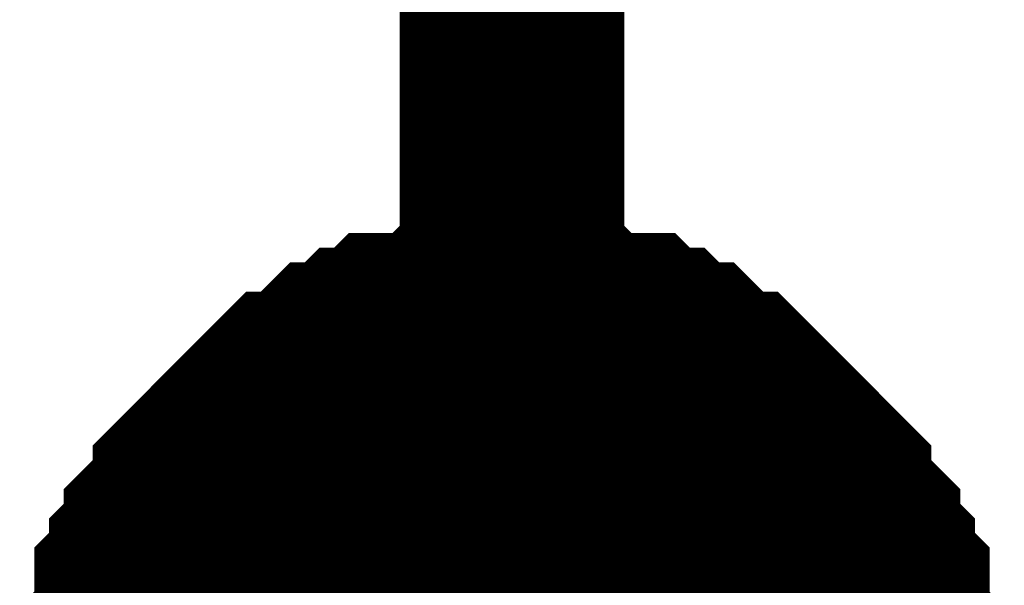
# Model space of a CAD drawing. Header units: inches. Extents: x 0 to 292, y 0 to 193.
# Tile 7 of 189: x 27.4 to 28.713, y 128.634 to 129.387. Entities that reach past the tile are written whole.
import ezdxf

# ---------------------------------------------------------------- set-up
doc = ezdxf.new("R2010")
doc.units = ezdxf.units.IN
doc.layers.add('Sheet', color=255, linetype='Continuous')

msp = doc.modelspace()

# ---------------------------------------------------------------- linework, layer by layer
at = {"layer": 'Sheet'}
for points in [[(28.0566, 128.4659, 0.2997, 0.2997, 0), (28.0566, 131.5455, 0.2997, 0.2997, 0)], [(27.55, 128.4659, 0.2997, 0.2997, 0), (27.55, 128.4854, 0.2997, 0.2997, 0), (27.55, 128.5244, 0.2997, 0.2997, 0), (27.55, 128.5439, 0.2997, 0.2997, 0), (27.5695, 128.5634, 0.2997, 0.2997, 0), (27.5695, 128.5829, 0.2997, 0.2997, 0), (27.5695, 128.6219, 0.2997, 0.2997, 0), (27.589, 128.6414, 0.2997, 0.2997, 0), (27.589, 128.6608, 0.2997, 0.2997, 0), (27.6084, 128.6803, 0.2997, 0.2997, 0), (27.6084, 128.6998, 0.2997, 0.2997, 0), (27.6279, 128.7193, 0.2997, 0.2997, 0), (27.6474, 128.7388, 0.2997, 0.2997, 0), (27.6474, 128.7583, 0.2997, 0.2997, 0), (27.6669, 128.7778, 0.2997, 0.2997, 0), (27.6864, 128.7973, 0.2997, 0.2997, 0), (27.7059, 128.8168, 0.2997, 0.2997, 0), (27.7253, 128.8363, 0.2997, 0.2997, 0), (27.7448, 128.8558, 0.2997, 0.2997, 0), (27.7643, 128.8753, 0.2997, 0.2997, 0), (27.7838, 128.8753, 0.2997, 0.2997, 0), (27.8033, 128.8947, 0.2997, 0.2997, 0), (27.8228, 128.9142, 0.2997, 0.2997, 0), (27.8422, 128.9142, 0.2997, 0.2997, 0), (27.8617, 128.9337, 0.2997, 0.2997, 0), (27.8812, 128.9337, 0.2997, 0.2997, 0), (27.9007, 128.9532, 0.2997, 0.2997, 0), (27.9397, 128.9532, 0.2997, 0.2997, 0), (27.9591, 128.9532, 0.2997, 0.2997, 0), (27.9786, 128.9727, 0.2997, 0.2997, 0), (27.9981, 128.9727, 0.2997, 0.2997, 0), (28.0371, 128.9727, 0.2997, 0.2997, 0), (28.0566, 128.9727, 0.2997, 0.2997, 0)], [(27.55, 128.4659, 0.2997, 0.2997, 0), (27.55, 128.4854, 0.2997, 0.2997, 0), (27.55, 128.5244, 0.2997, 0.2997, 0), (27.55, 128.5439, 0.2997, 0.2997, 0), (27.5695, 128.5634, 0.2997, 0.2997, 0), (27.5695, 128.5829, 0.2997, 0.2997, 0), (27.5695, 128.6219, 0.2997, 0.2997, 0), (27.589, 128.6414, 0.2997, 0.2997, 0), (27.589, 128.6608, 0.2997, 0.2997, 0), (27.6084, 128.6803, 0.2997, 0.2997, 0), (27.6084, 128.6998, 0.2997, 0.2997, 0), (27.6279, 128.7193, 0.2997, 0.2997, 0), (27.6474, 128.7388, 0.2997, 0.2997, 0), (27.6474, 128.7583, 0.2997, 0.2997, 0), (27.6669, 128.7778, 0.2997, 0.2997, 0), (27.6864, 128.7973, 0.2997, 0.2997, 0), (27.7059, 128.8168, 0.2997, 0.2997, 0), (27.7253, 128.8363, 0.2997, 0.2997, 0), (27.7448, 128.8558, 0.2997, 0.2997, 0), (27.7643, 128.8753, 0.2997, 0.2997, 0), (27.7838, 128.8753, 0.2997, 0.2997, 0), (27.8033, 128.8947, 0.2997, 0.2997, 0), (27.8228, 128.9142, 0.2997, 0.2997, 0), (27.8422, 128.9142, 0.2997, 0.2997, 0), (27.8617, 128.9337, 0.2997, 0.2997, 0), (27.8812, 128.9337, 0.2997, 0.2997, 0), (27.9007, 128.9532, 0.2997, 0.2997, 0), (27.9397, 128.9532, 0.2997, 0.2997, 0), (27.9591, 128.9532, 0.2997, 0.2997, 0), (27.9786, 128.9727, 0.2997, 0.2997, 0), (27.9981, 128.9727, 0.2997, 0.2997, 0), (28.0371, 128.9727, 0.2997, 0.2997, 0), (28.0566, 128.9727, 0.2997, 0.2997, 0)], [(27.55, 128.4659, 0.2997, 0.2997, 0), (27.55, 128.4854, 0.2997, 0.2997, 0), (27.55, 128.5244, 0.2997, 0.2997, 0), (27.55, 128.5439, 0.2997, 0.2997, 0), (27.5695, 128.5634, 0.2997, 0.2997, 0), (27.5695, 128.5829, 0.2997, 0.2997, 0), (27.5695, 128.6219, 0.2997, 0.2997, 0), (27.589, 128.6414, 0.2997, 0.2997, 0), (27.589, 128.6608, 0.2997, 0.2997, 0), (27.6084, 128.6803, 0.2997, 0.2997, 0), (27.6084, 128.6998, 0.2997, 0.2997, 0), (27.6279, 128.7193, 0.2997, 0.2997, 0), (27.6474, 128.7388, 0.2997, 0.2997, 0), (27.6474, 128.7583, 0.2997, 0.2997, 0), (27.6669, 128.7778, 0.2997, 0.2997, 0), (27.6864, 128.7973, 0.2997, 0.2997, 0), (27.7059, 128.8168, 0.2997, 0.2997, 0), (27.7253, 128.8363, 0.2997, 0.2997, 0), (27.7448, 128.8558, 0.2997, 0.2997, 0), (27.7643, 128.8753, 0.2997, 0.2997, 0), (27.7838, 128.8753, 0.2997, 0.2997, 0), (27.8033, 128.8947, 0.2997, 0.2997, 0), (27.8228, 128.9142, 0.2997, 0.2997, 0), (27.8422, 128.9142, 0.2997, 0.2997, 0), (27.8617, 128.9337, 0.2997, 0.2997, 0), (27.8812, 128.9337, 0.2997, 0.2997, 0), (27.9007, 128.9532, 0.2997, 0.2997, 0), (27.9397, 128.9532, 0.2997, 0.2997, 0), (27.9591, 128.9532, 0.2997, 0.2997, 0), (27.9786, 128.9727, 0.2997, 0.2997, 0), (27.9981, 128.9727, 0.2997, 0.2997, 0), (28.0371, 128.9727, 0.2997, 0.2997, 0), (28.0566, 128.9727, 0.2997, 0.2997, 0)], [(27.55, 128.4659, 0.2997, 0.2997, 0), (27.55, 128.4854, 0.2997, 0.2997, 0), (27.55, 128.5244, 0.2997, 0.2997, 0), (27.55, 128.5439, 0.2997, 0.2997, 0), (27.5695, 128.5634, 0.2997, 0.2997, 0), (27.5695, 128.5829, 0.2997, 0.2997, 0), (27.5695, 128.6219, 0.2997, 0.2997, 0), (27.589, 128.6414, 0.2997, 0.2997, 0), (27.589, 128.6608, 0.2997, 0.2997, 0), (27.6084, 128.6803, 0.2997, 0.2997, 0), (27.6084, 128.6998, 0.2997, 0.2997, 0), (27.6279, 128.7193, 0.2997, 0.2997, 0), (27.6474, 128.7388, 0.2997, 0.2997, 0), (27.6474, 128.7583, 0.2997, 0.2997, 0), (27.6669, 128.7778, 0.2997, 0.2997, 0), (27.6864, 128.7973, 0.2997, 0.2997, 0), (27.7059, 128.8168, 0.2997, 0.2997, 0), (27.7253, 128.8363, 0.2997, 0.2997, 0), (27.7448, 128.8558, 0.2997, 0.2997, 0), (27.7643, 128.8753, 0.2997, 0.2997, 0), (27.7838, 128.8753, 0.2997, 0.2997, 0), (27.8033, 128.8947, 0.2997, 0.2997, 0), (27.8228, 128.9142, 0.2997, 0.2997, 0), (27.8422, 128.9142, 0.2997, 0.2997, 0), (27.8617, 128.9337, 0.2997, 0.2997, 0), (27.8812, 128.9337, 0.2997, 0.2997, 0), (27.9007, 128.9532, 0.2997, 0.2997, 0), (27.9397, 128.9532, 0.2997, 0.2997, 0), (27.9591, 128.9532, 0.2997, 0.2997, 0), (27.9786, 128.9727, 0.2997, 0.2997, 0), (27.9981, 128.9727, 0.2997, 0.2997, 0), (28.0371, 128.9727, 0.2997, 0.2997, 0), (28.0566, 128.9727, 0.2997, 0.2997, 0)], [(27.55, 128.4659, 0.2997, 0.2997, 0), (27.55, 128.4854, 0.2997, 0.2997, 0), (27.55, 128.5244, 0.2997, 0.2997, 0), (27.55, 128.5439, 0.2997, 0.2997, 0), (27.5695, 128.5634, 0.2997, 0.2997, 0), (27.5695, 128.5829, 0.2997, 0.2997, 0), (27.5695, 128.6219, 0.2997, 0.2997, 0), (27.589, 128.6414, 0.2997, 0.2997, 0), (27.589, 128.6608, 0.2997, 0.2997, 0), (27.6084, 128.6803, 0.2997, 0.2997, 0), (27.6084, 128.6998, 0.2997, 0.2997, 0), (27.6279, 128.7193, 0.2997, 0.2997, 0), (27.6474, 128.7388, 0.2997, 0.2997, 0), (27.6474, 128.7583, 0.2997, 0.2997, 0), (27.6669, 128.7778, 0.2997, 0.2997, 0), (27.6864, 128.7973, 0.2997, 0.2997, 0), (27.7059, 128.8168, 0.2997, 0.2997, 0), (27.7253, 128.8363, 0.2997, 0.2997, 0), (27.7448, 128.8558, 0.2997, 0.2997, 0), (27.7643, 128.8753, 0.2997, 0.2997, 0), (27.7838, 128.8753, 0.2997, 0.2997, 0), (27.8033, 128.8947, 0.2997, 0.2997, 0), (27.8228, 128.9142, 0.2997, 0.2997, 0), (27.8422, 128.9142, 0.2997, 0.2997, 0), (27.8617, 128.9337, 0.2997, 0.2997, 0), (27.8812, 128.9337, 0.2997, 0.2997, 0), (27.9007, 128.9532, 0.2997, 0.2997, 0), (27.9397, 128.9532, 0.2997, 0.2997, 0), (27.9591, 128.9532, 0.2997, 0.2997, 0), (27.9786, 128.9727, 0.2997, 0.2997, 0), (27.9981, 128.9727, 0.2997, 0.2997, 0), (28.0371, 128.9727, 0.2997, 0.2997, 0), (28.0566, 128.9727, 0.2997, 0.2997, 0)], [(27.55, 128.4659, 0.2997, 0.2997, 0), (27.55, 128.4854, 0.2997, 0.2997, 0), (27.55, 128.5244, 0.2997, 0.2997, 0), (27.55, 128.5439, 0.2997, 0.2997, 0), (27.5695, 128.5634, 0.2997, 0.2997, 0), (27.5695, 128.5829, 0.2997, 0.2997, 0), (27.5695, 128.6219, 0.2997, 0.2997, 0), (27.589, 128.6414, 0.2997, 0.2997, 0), (27.589, 128.6608, 0.2997, 0.2997, 0), (27.6084, 128.6803, 0.2997, 0.2997, 0), (27.6084, 128.6998, 0.2997, 0.2997, 0), (27.6279, 128.7193, 0.2997, 0.2997, 0), (27.6474, 128.7388, 0.2997, 0.2997, 0), (27.6474, 128.7583, 0.2997, 0.2997, 0), (27.6669, 128.7778, 0.2997, 0.2997, 0), (27.6864, 128.7973, 0.2997, 0.2997, 0), (27.7059, 128.8168, 0.2997, 0.2997, 0), (27.7253, 128.8363, 0.2997, 0.2997, 0), (27.7448, 128.8558, 0.2997, 0.2997, 0), (27.7643, 128.8753, 0.2997, 0.2997, 0), (27.7838, 128.8753, 0.2997, 0.2997, 0), (27.8033, 128.8947, 0.2997, 0.2997, 0), (27.8228, 128.9142, 0.2997, 0.2997, 0), (27.8422, 128.9142, 0.2997, 0.2997, 0), (27.8617, 128.9337, 0.2997, 0.2997, 0), (27.8812, 128.9337, 0.2997, 0.2997, 0), (27.9007, 128.9532, 0.2997, 0.2997, 0), (27.9397, 128.9532, 0.2997, 0.2997, 0), (27.9591, 128.9532, 0.2997, 0.2997, 0), (27.9786, 128.9727, 0.2997, 0.2997, 0), (27.9981, 128.9727, 0.2997, 0.2997, 0), (28.0371, 128.9727, 0.2997, 0.2997, 0), (28.0566, 128.9727, 0.2997, 0.2997, 0)], [(28.0566, 128.9727, 0.2997, 0.2997, 0), (28.0566, 128.9727, 0.2997, 0.2997, 0)], [(28.0566, 128.9727, 0.2997, 0.2997, 0), (28.076, 128.9727, 0.2997, 0.2997, 0), (28.115, 128.9727, 0.2997, 0.2997, 0), (28.1345, 128.9727, 0.2997, 0.2997, 0), (28.154, 128.9532, 0.2997, 0.2997, 0), (28.1735, 128.9532, 0.2997, 0.2997, 0), (28.2124, 128.9532, 0.2997, 0.2997, 0), (28.2319, 128.9337, 0.2997, 0.2997, 0), (28.2514, 128.9337, 0.2997, 0.2997, 0), (28.2709, 128.9142, 0.2997, 0.2997, 0), (28.2904, 128.9142, 0.2997, 0.2997, 0), (28.3099, 128.8947, 0.2997, 0.2997, 0), (28.3293, 128.8753, 0.2997, 0.2997, 0), (28.3488, 128.8753, 0.2997, 0.2997, 0), (28.3683, 128.8558, 0.2997, 0.2997, 0), (28.3878, 128.8363, 0.2997, 0.2997, 0), (28.4073, 128.8168, 0.2997, 0.2997, 0), (28.4268, 128.7973, 0.2997, 0.2997, 0), (28.4462, 128.7778, 0.2997, 0.2997, 0), (28.4657, 128.7583, 0.2997, 0.2997, 0), (28.4657, 128.7388, 0.2997, 0.2997, 0), (28.4852, 128.7193, 0.2997, 0.2997, 0), (28.5047, 128.6998, 0.2997, 0.2997, 0), (28.5047, 128.6803, 0.2997, 0.2997, 0), (28.5242, 128.6608, 0.2997, 0.2997, 0), (28.5242, 128.6414, 0.2997, 0.2997, 0), (28.5437, 128.6219, 0.2997, 0.2997, 0), (28.5437, 128.5829, 0.2997, 0.2997, 0), (28.5437, 128.5634, 0.2997, 0.2997, 0), (28.5631, 128.5439, 0.2997, 0.2997, 0), (28.5631, 128.5244, 0.2997, 0.2997, 0), (28.5631, 128.4854, 0.2997, 0.2997, 0), (28.5631, 128.4659, 0.2997, 0.2997, 0)], [(28.0566, 128.9727, 0.2997, 0.2997, 0), (28.0566, 128.9727, 0.2997, 0.2997, 0)], [(28.0566, 128.9727, 0.2997, 0.2997, 0), (28.076, 128.9727, 0.2997, 0.2997, 0), (28.115, 128.9727, 0.2997, 0.2997, 0), (28.1345, 128.9727, 0.2997, 0.2997, 0), (28.154, 128.9532, 0.2997, 0.2997, 0), (28.1735, 128.9532, 0.2997, 0.2997, 0), (28.2124, 128.9532, 0.2997, 0.2997, 0), (28.2319, 128.9337, 0.2997, 0.2997, 0), (28.2514, 128.9337, 0.2997, 0.2997, 0), (28.2709, 128.9142, 0.2997, 0.2997, 0), (28.2904, 128.9142, 0.2997, 0.2997, 0), (28.3099, 128.8947, 0.2997, 0.2997, 0), (28.3293, 128.8753, 0.2997, 0.2997, 0), (28.3488, 128.8753, 0.2997, 0.2997, 0), (28.3683, 128.8558, 0.2997, 0.2997, 0), (28.3878, 128.8363, 0.2997, 0.2997, 0), (28.4073, 128.8168, 0.2997, 0.2997, 0), (28.4268, 128.7973, 0.2997, 0.2997, 0), (28.4462, 128.7778, 0.2997, 0.2997, 0), (28.4657, 128.7583, 0.2997, 0.2997, 0), (28.4657, 128.7388, 0.2997, 0.2997, 0), (28.4852, 128.7193, 0.2997, 0.2997, 0), (28.5047, 128.6998, 0.2997, 0.2997, 0), (28.5047, 128.6803, 0.2997, 0.2997, 0), (28.5242, 128.6608, 0.2997, 0.2997, 0), (28.5242, 128.6414, 0.2997, 0.2997, 0), (28.5437, 128.6219, 0.2997, 0.2997, 0), (28.5437, 128.5829, 0.2997, 0.2997, 0), (28.5437, 128.5634, 0.2997, 0.2997, 0), (28.5631, 128.5439, 0.2997, 0.2997, 0), (28.5631, 128.5244, 0.2997, 0.2997, 0), (28.5631, 128.4854, 0.2997, 0.2997, 0), (28.5631, 128.4659, 0.2997, 0.2997, 0)], [(28.0566, 128.9727, 0.2997, 0.2997, 0), (28.0566, 128.9727, 0.2997, 0.2997, 0)], [(28.0566, 128.9727, 0.2997, 0.2997, 0), (28.076, 128.9727, 0.2997, 0.2997, 0), (28.115, 128.9727, 0.2997, 0.2997, 0), (28.1345, 128.9727, 0.2997, 0.2997, 0), (28.154, 128.9532, 0.2997, 0.2997, 0), (28.1735, 128.9532, 0.2997, 0.2997, 0), (28.2124, 128.9532, 0.2997, 0.2997, 0), (28.2319, 128.9337, 0.2997, 0.2997, 0), (28.2514, 128.9337, 0.2997, 0.2997, 0), (28.2709, 128.9142, 0.2997, 0.2997, 0), (28.2904, 128.9142, 0.2997, 0.2997, 0), (28.3099, 128.8947, 0.2997, 0.2997, 0), (28.3293, 128.8753, 0.2997, 0.2997, 0), (28.3488, 128.8753, 0.2997, 0.2997, 0), (28.3683, 128.8558, 0.2997, 0.2997, 0), (28.3878, 128.8363, 0.2997, 0.2997, 0), (28.4073, 128.8168, 0.2997, 0.2997, 0), (28.4268, 128.7973, 0.2997, 0.2997, 0), (28.4462, 128.7778, 0.2997, 0.2997, 0), (28.4657, 128.7583, 0.2997, 0.2997, 0), (28.4657, 128.7388, 0.2997, 0.2997, 0), (28.4852, 128.7193, 0.2997, 0.2997, 0), (28.5047, 128.6998, 0.2997, 0.2997, 0), (28.5047, 128.6803, 0.2997, 0.2997, 0), (28.5242, 128.6608, 0.2997, 0.2997, 0), (28.5242, 128.6414, 0.2997, 0.2997, 0), (28.5437, 128.6219, 0.2997, 0.2997, 0), (28.5437, 128.5829, 0.2997, 0.2997, 0), (28.5437, 128.5634, 0.2997, 0.2997, 0), (28.5631, 128.5439, 0.2997, 0.2997, 0), (28.5631, 128.5244, 0.2997, 0.2997, 0), (28.5631, 128.4854, 0.2997, 0.2997, 0), (28.5631, 128.4659, 0.2997, 0.2997, 0)], [(28.0566, 128.9727, 0.2997, 0.2997, 0), (28.0566, 128.9727, 0.2997, 0.2997, 0)], [(28.0566, 128.9727, 0.2997, 0.2997, 0), (28.076, 128.9727, 0.2997, 0.2997, 0), (28.115, 128.9727, 0.2997, 0.2997, 0), (28.1345, 128.9727, 0.2997, 0.2997, 0), (28.154, 128.9532, 0.2997, 0.2997, 0), (28.1735, 128.9532, 0.2997, 0.2997, 0), (28.2124, 128.9532, 0.2997, 0.2997, 0), (28.2319, 128.9337, 0.2997, 0.2997, 0), (28.2514, 128.9337, 0.2997, 0.2997, 0), (28.2709, 128.9142, 0.2997, 0.2997, 0), (28.2904, 128.9142, 0.2997, 0.2997, 0), (28.3099, 128.8947, 0.2997, 0.2997, 0), (28.3293, 128.8753, 0.2997, 0.2997, 0), (28.3488, 128.8753, 0.2997, 0.2997, 0), (28.3683, 128.8558, 0.2997, 0.2997, 0), (28.3878, 128.8363, 0.2997, 0.2997, 0), (28.4073, 128.8168, 0.2997, 0.2997, 0), (28.4268, 128.7973, 0.2997, 0.2997, 0), (28.4462, 128.7778, 0.2997, 0.2997, 0), (28.4657, 128.7583, 0.2997, 0.2997, 0), (28.4657, 128.7388, 0.2997, 0.2997, 0), (28.4852, 128.7193, 0.2997, 0.2997, 0), (28.5047, 128.6998, 0.2997, 0.2997, 0), (28.5047, 128.6803, 0.2997, 0.2997, 0), (28.5242, 128.6608, 0.2997, 0.2997, 0), (28.5242, 128.6414, 0.2997, 0.2997, 0), (28.5437, 128.6219, 0.2997, 0.2997, 0), (28.5437, 128.5829, 0.2997, 0.2997, 0), (28.5437, 128.5634, 0.2997, 0.2997, 0), (28.5631, 128.5439, 0.2997, 0.2997, 0), (28.5631, 128.5244, 0.2997, 0.2997, 0), (28.5631, 128.4854, 0.2997, 0.2997, 0), (28.5631, 128.4659, 0.2997, 0.2997, 0)], [(28.0566, 128.9727, 0.2997, 0.2997, 0), (28.0566, 128.9727, 0.2997, 0.2997, 0)], [(28.0566, 128.9727, 0.2997, 0.2997, 0), (28.076, 128.9727, 0.2997, 0.2997, 0), (28.115, 128.9727, 0.2997, 0.2997, 0), (28.1345, 128.9727, 0.2997, 0.2997, 0), (28.154, 128.9532, 0.2997, 0.2997, 0), (28.1735, 128.9532, 0.2997, 0.2997, 0), (28.2124, 128.9532, 0.2997, 0.2997, 0), (28.2319, 128.9337, 0.2997, 0.2997, 0), (28.2514, 128.9337, 0.2997, 0.2997, 0), (28.2709, 128.9142, 0.2997, 0.2997, 0), (28.2904, 128.9142, 0.2997, 0.2997, 0), (28.3099, 128.8947, 0.2997, 0.2997, 0), (28.3293, 128.8753, 0.2997, 0.2997, 0), (28.3488, 128.8753, 0.2997, 0.2997, 0), (28.3683, 128.8558, 0.2997, 0.2997, 0), (28.3878, 128.8363, 0.2997, 0.2997, 0), (28.4073, 128.8168, 0.2997, 0.2997, 0), (28.4268, 128.7973, 0.2997, 0.2997, 0), (28.4462, 128.7778, 0.2997, 0.2997, 0), (28.4657, 128.7583, 0.2997, 0.2997, 0), (28.4657, 128.7388, 0.2997, 0.2997, 0), (28.4852, 128.7193, 0.2997, 0.2997, 0), (28.5047, 128.6998, 0.2997, 0.2997, 0), (28.5047, 128.6803, 0.2997, 0.2997, 0), (28.5242, 128.6608, 0.2997, 0.2997, 0), (28.5242, 128.6414, 0.2997, 0.2997, 0), (28.5437, 128.6219, 0.2997, 0.2997, 0), (28.5437, 128.5829, 0.2997, 0.2997, 0), (28.5437, 128.5634, 0.2997, 0.2997, 0), (28.5631, 128.5439, 0.2997, 0.2997, 0), (28.5631, 128.5244, 0.2997, 0.2997, 0), (28.5631, 128.4854, 0.2997, 0.2997, 0), (28.5631, 128.4659, 0.2997, 0.2997, 0)], [(28.0566, 128.9727, 0.2997, 0.2997, 0), (28.0566, 128.9727, 0.2997, 0.2997, 0)], [(28.0566, 128.9727, 0.2997, 0.2997, 0), (28.076, 128.9727, 0.2997, 0.2997, 0), (28.115, 128.9727, 0.2997, 0.2997, 0), (28.1345, 128.9727, 0.2997, 0.2997, 0), (28.154, 128.9532, 0.2997, 0.2997, 0), (28.1735, 128.9532, 0.2997, 0.2997, 0), (28.2124, 128.9532, 0.2997, 0.2997, 0), (28.2319, 128.9337, 0.2997, 0.2997, 0), (28.2514, 128.9337, 0.2997, 0.2997, 0), (28.2709, 128.9142, 0.2997, 0.2997, 0), (28.2904, 128.9142, 0.2997, 0.2997, 0), (28.3099, 128.8947, 0.2997, 0.2997, 0), (28.3293, 128.8753, 0.2997, 0.2997, 0), (28.3488, 128.8753, 0.2997, 0.2997, 0), (28.3683, 128.8558, 0.2997, 0.2997, 0), (28.3878, 128.8363, 0.2997, 0.2997, 0), (28.4073, 128.8168, 0.2997, 0.2997, 0), (28.4268, 128.7973, 0.2997, 0.2997, 0), (28.4462, 128.7778, 0.2997, 0.2997, 0), (28.4657, 128.7583, 0.2997, 0.2997, 0), (28.4657, 128.7388, 0.2997, 0.2997, 0), (28.4852, 128.7193, 0.2997, 0.2997, 0), (28.5047, 128.6998, 0.2997, 0.2997, 0), (28.5047, 128.6803, 0.2997, 0.2997, 0), (28.5242, 128.6608, 0.2997, 0.2997, 0), (28.5242, 128.6414, 0.2997, 0.2997, 0), (28.5437, 128.6219, 0.2997, 0.2997, 0), (28.5437, 128.5829, 0.2997, 0.2997, 0), (28.5437, 128.5634, 0.2997, 0.2997, 0), (28.5631, 128.5439, 0.2997, 0.2997, 0), (28.5631, 128.5244, 0.2997, 0.2997, 0), (28.5631, 128.4854, 0.2997, 0.2997, 0), (28.5631, 128.4659, 0.2997, 0.2997, 0)], [(27.5695, 128.5829, 0.0991, 0.0991, 0), (27.5695, 128.6219, 0.0991, 0.0991, 0), (27.589, 128.6414, 0.0991, 0.0991, 0), (27.589, 128.6608, 0.0991, 0.0991, 0), (27.6084, 128.6803, 0.0991, 0.0991, 0), (27.6084, 128.6998, 0.0991, 0.0991, 0), (27.6279, 128.7193, 0.0991, 0.0991, 0), (27.6474, 128.7388, 0.0991, 0.0991, 0), (27.6474, 128.7583, 0.0991, 0.0991, 0), (27.6669, 128.7778, 0.0991, 0.0991, 0), (27.6864, 128.7973, 0.0991, 0.0991, 0), (27.7059, 128.8168, 0.0991, 0.0991, 0), (27.7253, 128.8363, 0.0991, 0.0991, 0), (27.7448, 128.8558, 0.0991, 0.0991, 0), (27.7643, 128.8753, 0.0991, 0.0991, 0), (27.7838, 128.8753, 0.0991, 0.0991, 0), (27.8033, 128.8947, 0.0991, 0.0991, 0), (27.8228, 128.9142, 0.0991, 0.0991, 0), (27.8422, 128.9142, 0.0991, 0.0991, 0), (27.8617, 128.9337, 0.0991, 0.0991, 0), (27.8812, 128.9337, 0.0991, 0.0991, 0), (27.9007, 128.9532, 0.0991, 0.0991, 0), (27.9397, 128.9532, 0.0991, 0.0991, 0), (27.9591, 128.9532, 0.0991, 0.0991, 0), (27.9786, 128.9727, 0.0991, 0.0991, 0), (27.9981, 128.9727, 0.0991, 0.0991, 0), (28.0371, 128.9727, 0.0991, 0.0991, 0), (28.0566, 128.9727, 0.0991, 0.0991, 0)], [(27.5695, 128.5829, 0.0991, 0.0991, 0), (27.5695, 128.6219, 0.0991, 0.0991, 0), (27.589, 128.6414, 0.0991, 0.0991, 0), (27.589, 128.6608, 0.0991, 0.0991, 0), (27.6084, 128.6803, 0.0991, 0.0991, 0), (27.6084, 128.6998, 0.0991, 0.0991, 0), (27.6279, 128.7193, 0.0991, 0.0991, 0), (27.6474, 128.7388, 0.0991, 0.0991, 0), (27.6474, 128.7583, 0.0991, 0.0991, 0), (27.6669, 128.7778, 0.0991, 0.0991, 0), (27.6864, 128.7973, 0.0991, 0.0991, 0), (27.7059, 128.8168, 0.0991, 0.0991, 0), (27.7253, 128.8363, 0.0991, 0.0991, 0), (27.7448, 128.8558, 0.0991, 0.0991, 0), (27.7643, 128.8753, 0.0991, 0.0991, 0), (27.7838, 128.8753, 0.0991, 0.0991, 0), (27.8033, 128.8947, 0.0991, 0.0991, 0), (27.8228, 128.9142, 0.0991, 0.0991, 0), (27.8422, 128.9142, 0.0991, 0.0991, 0), (27.8617, 128.9337, 0.0991, 0.0991, 0), (27.8812, 128.9337, 0.0991, 0.0991, 0), (27.9007, 128.9532, 0.0991, 0.0991, 0), (27.9397, 128.9532, 0.0991, 0.0991, 0), (27.9591, 128.9532, 0.0991, 0.0991, 0), (27.9786, 128.9727, 0.0991, 0.0991, 0), (27.9981, 128.9727, 0.0991, 0.0991, 0), (28.0371, 128.9727, 0.0991, 0.0991, 0), (28.0566, 128.9727, 0.0991, 0.0991, 0)], [(27.5695, 128.5829, 0.0991, 0.0991, 0), (27.5695, 128.6219, 0.0991, 0.0991, 0), (27.589, 128.6414, 0.0991, 0.0991, 0), (27.589, 128.6608, 0.0991, 0.0991, 0), (27.6084, 128.6803, 0.0991, 0.0991, 0), (27.6084, 128.6998, 0.0991, 0.0991, 0), (27.6279, 128.7193, 0.0991, 0.0991, 0), (27.6474, 128.7388, 0.0991, 0.0991, 0), (27.6474, 128.7583, 0.0991, 0.0991, 0), (27.6669, 128.7778, 0.0991, 0.0991, 0), (27.6864, 128.7973, 0.0991, 0.0991, 0), (27.7059, 128.8168, 0.0991, 0.0991, 0), (27.7253, 128.8363, 0.0991, 0.0991, 0), (27.7448, 128.8558, 0.0991, 0.0991, 0), (27.7643, 128.8753, 0.0991, 0.0991, 0), (27.7838, 128.8753, 0.0991, 0.0991, 0), (27.8033, 128.8947, 0.0991, 0.0991, 0), (27.8228, 128.9142, 0.0991, 0.0991, 0), (27.8422, 128.9142, 0.0991, 0.0991, 0), (27.8617, 128.9337, 0.0991, 0.0991, 0), (27.8812, 128.9337, 0.0991, 0.0991, 0), (27.9007, 128.9532, 0.0991, 0.0991, 0), (27.9397, 128.9532, 0.0991, 0.0991, 0), (27.9591, 128.9532, 0.0991, 0.0991, 0), (27.9786, 128.9727, 0.0991, 0.0991, 0), (27.9981, 128.9727, 0.0991, 0.0991, 0), (28.0371, 128.9727, 0.0991, 0.0991, 0), (28.0566, 128.9727, 0.0991, 0.0991, 0)], [(27.5695, 128.5829, 0.0991, 0.0991, 0), (27.5695, 128.6219, 0.0991, 0.0991, 0), (27.589, 128.6414, 0.0991, 0.0991, 0), (27.589, 128.6608, 0.0991, 0.0991, 0), (27.6084, 128.6803, 0.0991, 0.0991, 0), (27.6084, 128.6998, 0.0991, 0.0991, 0), (27.6279, 128.7193, 0.0991, 0.0991, 0), (27.6474, 128.7388, 0.0991, 0.0991, 0), (27.6474, 128.7583, 0.0991, 0.0991, 0), (27.6669, 128.7778, 0.0991, 0.0991, 0), (27.6864, 128.7973, 0.0991, 0.0991, 0), (27.7059, 128.8168, 0.0991, 0.0991, 0), (27.7253, 128.8363, 0.0991, 0.0991, 0), (27.7448, 128.8558, 0.0991, 0.0991, 0), (27.7643, 128.8753, 0.0991, 0.0991, 0), (27.7838, 128.8753, 0.0991, 0.0991, 0), (27.8033, 128.8947, 0.0991, 0.0991, 0), (27.8228, 128.9142, 0.0991, 0.0991, 0), (27.8422, 128.9142, 0.0991, 0.0991, 0), (27.8617, 128.9337, 0.0991, 0.0991, 0), (27.8812, 128.9337, 0.0991, 0.0991, 0), (27.9007, 128.9532, 0.0991, 0.0991, 0), (27.9397, 128.9532, 0.0991, 0.0991, 0), (27.9591, 128.9532, 0.0991, 0.0991, 0), (27.9786, 128.9727, 0.0991, 0.0991, 0), (27.9981, 128.9727, 0.0991, 0.0991, 0), (28.0371, 128.9727, 0.0991, 0.0991, 0), (28.0566, 128.9727, 0.0991, 0.0991, 0)], [(27.5695, 128.5829, 0.0991, 0.0991, 0), (27.5695, 128.6219, 0.0991, 0.0991, 0), (27.589, 128.6414, 0.0991, 0.0991, 0), (27.589, 128.6608, 0.0991, 0.0991, 0), (27.6084, 128.6803, 0.0991, 0.0991, 0), (27.6084, 128.6998, 0.0991, 0.0991, 0), (27.6279, 128.7193, 0.0991, 0.0991, 0), (27.6474, 128.7388, 0.0991, 0.0991, 0), (27.6474, 128.7583, 0.0991, 0.0991, 0), (27.6669, 128.7778, 0.0991, 0.0991, 0), (27.6864, 128.7973, 0.0991, 0.0991, 0), (27.7059, 128.8168, 0.0991, 0.0991, 0), (27.7253, 128.8363, 0.0991, 0.0991, 0), (27.7448, 128.8558, 0.0991, 0.0991, 0), (27.7643, 128.8753, 0.0991, 0.0991, 0), (27.7838, 128.8753, 0.0991, 0.0991, 0), (27.8033, 128.8947, 0.0991, 0.0991, 0), (27.8228, 128.9142, 0.0991, 0.0991, 0), (27.8422, 128.9142, 0.0991, 0.0991, 0), (27.8617, 128.9337, 0.0991, 0.0991, 0), (27.8812, 128.9337, 0.0991, 0.0991, 0), (27.9007, 128.9532, 0.0991, 0.0991, 0), (27.9397, 128.9532, 0.0991, 0.0991, 0), (27.9591, 128.9532, 0.0991, 0.0991, 0), (27.9786, 128.9727, 0.0991, 0.0991, 0), (27.9981, 128.9727, 0.0991, 0.0991, 0), (28.0371, 128.9727, 0.0991, 0.0991, 0), (28.0566, 128.9727, 0.0991, 0.0991, 0)], [(27.5695, 128.5829, 0.0991, 0.0991, 0), (27.5695, 128.6219, 0.0991, 0.0991, 0), (27.589, 128.6414, 0.0991, 0.0991, 0), (27.589, 128.6608, 0.0991, 0.0991, 0), (27.6084, 128.6803, 0.0991, 0.0991, 0), (27.6084, 128.6998, 0.0991, 0.0991, 0), (27.6279, 128.7193, 0.0991, 0.0991, 0), (27.6474, 128.7388, 0.0991, 0.0991, 0), (27.6474, 128.7583, 0.0991, 0.0991, 0), (27.6669, 128.7778, 0.0991, 0.0991, 0), (27.6864, 128.7973, 0.0991, 0.0991, 0), (27.7059, 128.8168, 0.0991, 0.0991, 0), (27.7253, 128.8363, 0.0991, 0.0991, 0), (27.7448, 128.8558, 0.0991, 0.0991, 0), (27.7643, 128.8753, 0.0991, 0.0991, 0), (27.7838, 128.8753, 0.0991, 0.0991, 0), (27.8033, 128.8947, 0.0991, 0.0991, 0), (27.8228, 128.9142, 0.0991, 0.0991, 0), (27.8422, 128.9142, 0.0991, 0.0991, 0), (27.8617, 128.9337, 0.0991, 0.0991, 0), (27.8812, 128.9337, 0.0991, 0.0991, 0), (27.9007, 128.9532, 0.0991, 0.0991, 0), (27.9397, 128.9532, 0.0991, 0.0991, 0), (27.9591, 128.9532, 0.0991, 0.0991, 0), (27.9786, 128.9727, 0.0991, 0.0991, 0), (27.9981, 128.9727, 0.0991, 0.0991, 0), (28.0371, 128.9727, 0.0991, 0.0991, 0), (28.0566, 128.9727, 0.0991, 0.0991, 0)], [(28.0566, 128.9727, 0.0991, 0.0991, 0), (28.0566, 128.9727, 0.0991, 0.0991, 0)], [(28.0566, 128.9727, 0.0991, 0.0991, 0), (28.076, 128.9727, 0.0991, 0.0991, 0), (28.115, 128.9727, 0.0991, 0.0991, 0), (28.1345, 128.9727, 0.0991, 0.0991, 0), (28.154, 128.9532, 0.0991, 0.0991, 0), (28.1735, 128.9532, 0.0991, 0.0991, 0), (28.2124, 128.9532, 0.0991, 0.0991, 0), (28.2319, 128.9337, 0.0991, 0.0991, 0), (28.2514, 128.9337, 0.0991, 0.0991, 0), (28.2709, 128.9142, 0.0991, 0.0991, 0), (28.2904, 128.9142, 0.0991, 0.0991, 0), (28.3099, 128.8947, 0.0991, 0.0991, 0), (28.3293, 128.8753, 0.0991, 0.0991, 0), (28.3488, 128.8753, 0.0991, 0.0991, 0), (28.3683, 128.8558, 0.0991, 0.0991, 0), (28.3878, 128.8363, 0.0991, 0.0991, 0), (28.4073, 128.8168, 0.0991, 0.0991, 0), (28.4268, 128.7973, 0.0991, 0.0991, 0), (28.4462, 128.7778, 0.0991, 0.0991, 0), (28.4657, 128.7583, 0.0991, 0.0991, 0), (28.4657, 128.7388, 0.0991, 0.0991, 0), (28.4852, 128.7193, 0.0991, 0.0991, 0), (28.5047, 128.6998, 0.0991, 0.0991, 0), (28.5047, 128.6803, 0.0991, 0.0991, 0), (28.5242, 128.6608, 0.0991, 0.0991, 0), (28.5242, 128.6414, 0.0991, 0.0991, 0), (28.5437, 128.6219, 0.0991, 0.0991, 0), (28.5437, 128.5829, 0.0991, 0.0991, 0)], [(28.0566, 128.9727, 0.0991, 0.0991, 0), (28.0566, 128.9727, 0.0991, 0.0991, 0)], [(28.0566, 128.9727, 0.0991, 0.0991, 0), (28.076, 128.9727, 0.0991, 0.0991, 0), (28.115, 128.9727, 0.0991, 0.0991, 0), (28.1345, 128.9727, 0.0991, 0.0991, 0), (28.154, 128.9532, 0.0991, 0.0991, 0), (28.1735, 128.9532, 0.0991, 0.0991, 0), (28.2124, 128.9532, 0.0991, 0.0991, 0), (28.2319, 128.9337, 0.0991, 0.0991, 0), (28.2514, 128.9337, 0.0991, 0.0991, 0), (28.2709, 128.9142, 0.0991, 0.0991, 0), (28.2904, 128.9142, 0.0991, 0.0991, 0), (28.3099, 128.8947, 0.0991, 0.0991, 0), (28.3293, 128.8753, 0.0991, 0.0991, 0), (28.3488, 128.8753, 0.0991, 0.0991, 0), (28.3683, 128.8558, 0.0991, 0.0991, 0), (28.3878, 128.8363, 0.0991, 0.0991, 0), (28.4073, 128.8168, 0.0991, 0.0991, 0), (28.4268, 128.7973, 0.0991, 0.0991, 0), (28.4462, 128.7778, 0.0991, 0.0991, 0), (28.4657, 128.7583, 0.0991, 0.0991, 0), (28.4657, 128.7388, 0.0991, 0.0991, 0), (28.4852, 128.7193, 0.0991, 0.0991, 0), (28.5047, 128.6998, 0.0991, 0.0991, 0), (28.5047, 128.6803, 0.0991, 0.0991, 0), (28.5242, 128.6608, 0.0991, 0.0991, 0), (28.5242, 128.6414, 0.0991, 0.0991, 0), (28.5437, 128.6219, 0.0991, 0.0991, 0), (28.5437, 128.5829, 0.0991, 0.0991, 0)], [(28.0566, 128.9727, 0.0991, 0.0991, 0), (28.0566, 128.9727, 0.0991, 0.0991, 0)], [(28.0566, 128.9727, 0.0991, 0.0991, 0), (28.076, 128.9727, 0.0991, 0.0991, 0), (28.115, 128.9727, 0.0991, 0.0991, 0), (28.1345, 128.9727, 0.0991, 0.0991, 0), (28.154, 128.9532, 0.0991, 0.0991, 0), (28.1735, 128.9532, 0.0991, 0.0991, 0), (28.2124, 128.9532, 0.0991, 0.0991, 0), (28.2319, 128.9337, 0.0991, 0.0991, 0), (28.2514, 128.9337, 0.0991, 0.0991, 0), (28.2709, 128.9142, 0.0991, 0.0991, 0), (28.2904, 128.9142, 0.0991, 0.0991, 0), (28.3099, 128.8947, 0.0991, 0.0991, 0), (28.3293, 128.8753, 0.0991, 0.0991, 0), (28.3488, 128.8753, 0.0991, 0.0991, 0), (28.3683, 128.8558, 0.0991, 0.0991, 0), (28.3878, 128.8363, 0.0991, 0.0991, 0), (28.4073, 128.8168, 0.0991, 0.0991, 0), (28.4268, 128.7973, 0.0991, 0.0991, 0), (28.4462, 128.7778, 0.0991, 0.0991, 0), (28.4657, 128.7583, 0.0991, 0.0991, 0), (28.4657, 128.7388, 0.0991, 0.0991, 0), (28.4852, 128.7193, 0.0991, 0.0991, 0), (28.5047, 128.6998, 0.0991, 0.0991, 0), (28.5047, 128.6803, 0.0991, 0.0991, 0), (28.5242, 128.6608, 0.0991, 0.0991, 0), (28.5242, 128.6414, 0.0991, 0.0991, 0), (28.5437, 128.6219, 0.0991, 0.0991, 0), (28.5437, 128.5829, 0.0991, 0.0991, 0)], [(28.0566, 128.9727, 0.0991, 0.0991, 0), (28.0566, 128.9727, 0.0991, 0.0991, 0)], [(28.0566, 128.9727, 0.0991, 0.0991, 0), (28.076, 128.9727, 0.0991, 0.0991, 0), (28.115, 128.9727, 0.0991, 0.0991, 0), (28.1345, 128.9727, 0.0991, 0.0991, 0), (28.154, 128.9532, 0.0991, 0.0991, 0), (28.1735, 128.9532, 0.0991, 0.0991, 0), (28.2124, 128.9532, 0.0991, 0.0991, 0), (28.2319, 128.9337, 0.0991, 0.0991, 0), (28.2514, 128.9337, 0.0991, 0.0991, 0), (28.2709, 128.9142, 0.0991, 0.0991, 0), (28.2904, 128.9142, 0.0991, 0.0991, 0), (28.3099, 128.8947, 0.0991, 0.0991, 0), (28.3293, 128.8753, 0.0991, 0.0991, 0), (28.3488, 128.8753, 0.0991, 0.0991, 0), (28.3683, 128.8558, 0.0991, 0.0991, 0), (28.3878, 128.8363, 0.0991, 0.0991, 0), (28.4073, 128.8168, 0.0991, 0.0991, 0), (28.4268, 128.7973, 0.0991, 0.0991, 0), (28.4462, 128.7778, 0.0991, 0.0991, 0), (28.4657, 128.7583, 0.0991, 0.0991, 0), (28.4657, 128.7388, 0.0991, 0.0991, 0), (28.4852, 128.7193, 0.0991, 0.0991, 0), (28.5047, 128.6998, 0.0991, 0.0991, 0), (28.5047, 128.6803, 0.0991, 0.0991, 0), (28.5242, 128.6608, 0.0991, 0.0991, 0), (28.5242, 128.6414, 0.0991, 0.0991, 0), (28.5437, 128.6219, 0.0991, 0.0991, 0), (28.5437, 128.5829, 0.0991, 0.0991, 0)], [(28.0566, 128.9727, 0.0991, 0.0991, 0), (28.0566, 128.9727, 0.0991, 0.0991, 0)], [(28.0566, 128.9727, 0.0991, 0.0991, 0), (28.076, 128.9727, 0.0991, 0.0991, 0), (28.115, 128.9727, 0.0991, 0.0991, 0), (28.1345, 128.9727, 0.0991, 0.0991, 0), (28.154, 128.9532, 0.0991, 0.0991, 0), (28.1735, 128.9532, 0.0991, 0.0991, 0), (28.2124, 128.9532, 0.0991, 0.0991, 0), (28.2319, 128.9337, 0.0991, 0.0991, 0), (28.2514, 128.9337, 0.0991, 0.0991, 0), (28.2709, 128.9142, 0.0991, 0.0991, 0), (28.2904, 128.9142, 0.0991, 0.0991, 0), (28.3099, 128.8947, 0.0991, 0.0991, 0), (28.3293, 128.8753, 0.0991, 0.0991, 0), (28.3488, 128.8753, 0.0991, 0.0991, 0), (28.3683, 128.8558, 0.0991, 0.0991, 0), (28.3878, 128.8363, 0.0991, 0.0991, 0), (28.4073, 128.8168, 0.0991, 0.0991, 0), (28.4268, 128.7973, 0.0991, 0.0991, 0), (28.4462, 128.7778, 0.0991, 0.0991, 0), (28.4657, 128.7583, 0.0991, 0.0991, 0), (28.4657, 128.7388, 0.0991, 0.0991, 0), (28.4852, 128.7193, 0.0991, 0.0991, 0), (28.5047, 128.6998, 0.0991, 0.0991, 0), (28.5047, 128.6803, 0.0991, 0.0991, 0), (28.5242, 128.6608, 0.0991, 0.0991, 0), (28.5242, 128.6414, 0.0991, 0.0991, 0), (28.5437, 128.6219, 0.0991, 0.0991, 0), (28.5437, 128.5829, 0.0991, 0.0991, 0)], [(28.0566, 128.9727, 0.0991, 0.0991, 0), (28.0566, 128.9727, 0.0991, 0.0991, 0)], [(28.0566, 128.9727, 0.0991, 0.0991, 0), (28.076, 128.9727, 0.0991, 0.0991, 0), (28.115, 128.9727, 0.0991, 0.0991, 0), (28.1345, 128.9727, 0.0991, 0.0991, 0), (28.154, 128.9532, 0.0991, 0.0991, 0), (28.1735, 128.9532, 0.0991, 0.0991, 0), (28.2124, 128.9532, 0.0991, 0.0991, 0), (28.2319, 128.9337, 0.0991, 0.0991, 0), (28.2514, 128.9337, 0.0991, 0.0991, 0), (28.2709, 128.9142, 0.0991, 0.0991, 0), (28.2904, 128.9142, 0.0991, 0.0991, 0), (28.3099, 128.8947, 0.0991, 0.0991, 0), (28.3293, 128.8753, 0.0991, 0.0991, 0), (28.3488, 128.8753, 0.0991, 0.0991, 0), (28.3683, 128.8558, 0.0991, 0.0991, 0), (28.3878, 128.8363, 0.0991, 0.0991, 0), (28.4073, 128.8168, 0.0991, 0.0991, 0), (28.4268, 128.7973, 0.0991, 0.0991, 0), (28.4462, 128.7778, 0.0991, 0.0991, 0), (28.4657, 128.7583, 0.0991, 0.0991, 0), (28.4657, 128.7388, 0.0991, 0.0991, 0), (28.4852, 128.7193, 0.0991, 0.0991, 0), (28.5047, 128.6998, 0.0991, 0.0991, 0), (28.5047, 128.6803, 0.0991, 0.0991, 0), (28.5242, 128.6608, 0.0991, 0.0991, 0), (28.5242, 128.6414, 0.0991, 0.0991, 0), (28.5437, 128.6219, 0.0991, 0.0991, 0), (28.5437, 128.5829, 0.0991, 0.0991, 0)]]:
    msp.add_lwpolyline(points, format="xyseb", dxfattribs=at)
msp.add_lwpolyline([(27.7479, 128.4733, 0.508, 0.508, 1), (28.2559, 128.4733, 0.508, 0.508, 1)], format="xyseb", close=True, dxfattribs=at)

doc.saveas('drawing.dxf')
